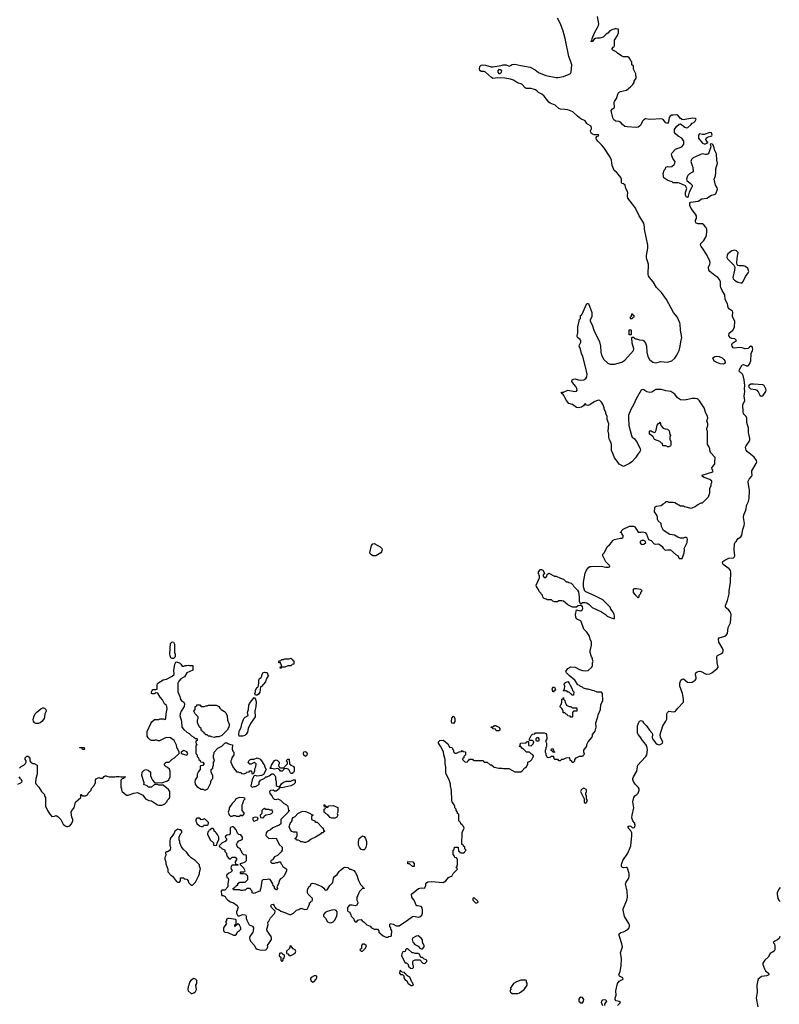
# Model space of a CAD drawing. Header units: inches. Extents: x 1861287 to 2052918, y 204622 to 437896.
# Tile 70 of 215: x 1878812 to 1889177, y 312387 to 325827. Entities that reach past the tile are written whole.
import ezdxf

# ---------------------------------------------------------------- set-up
doc = ezdxf.new("R2010")
doc.units = ezdxf.units.IN
doc.header["$MEASUREMENT"] = 0
for name, color, linetype in [('B8371', 7, 'Continuous'), ('B8381', 7, 'Continuous'), ('B8382', 7, 'Continuous')]:
    doc.layers.add(name, color=color, linetype=linetype)

msp = doc.modelspace()

# ---------------------------------------------------------------- linework, layer by layer
at = {"layer": 'B8371', "color": 5, "elevation": 160}
for points in [[(1879030, 316219), (1879015, 316230), (1879001, 316250), (1878997, 316270), (1879004, 316310), (1879022, 316350), (1879046, 316374), (1879100, 316420), (1879126, 316434), (1879135, 316435), (1879150, 316431), (1879166, 316410), (1879171, 316390), (1879154, 316350), (1879151, 316310), (1879144, 316290), (1879115, 316245), (1879090, 316229), (1879070, 316221)], [(1879670, 315866), (1879662, 315882), (1879630, 315886), (1879626, 315890), (1879630, 315894), (1879692, 315892), (1879694, 315870), (1879690, 315866)]]:
    msp.add_lwpolyline(points, close=True, dxfattribs=at)
for points in [[(1878808, 315610), (1878830, 315632), (1878868, 315652), (1878890, 315674), (1878898, 315690), (1878898, 315710), (1878886, 315730), (1878886, 315750), (1878910, 315772), (1878932, 315772), (1878938, 315758), (1878952, 315752), (1878952, 315710), (1878962, 315690), (1878990, 315672), (1879010, 315672), (1879052, 315650), (1879052, 315530), (1879031, 315470), (1879025, 315410), (1879030, 315394), (1879072, 315350), (1879110, 315292), (1879151, 315250), (1879152, 315230), (1879162, 315210), (1879162, 315090), (1879191, 315030), (1879222, 314982), (1879250, 314952), (1879287, 314953), (1879310, 314962), (1879331, 314951), (1879372, 314910), (1879405, 314845), (1879430, 314822), (1879450, 314814), (1879470, 314814), (1879496, 314824), (1879516, 314844), (1879535, 314885), (1879535, 314910), (1879523, 314943), (1879515, 315010), (1879522, 315030), (1879554, 315070), (1879575, 315145), (1879646, 315210), (1879646, 315250), (1879650, 315252), (1879658, 315238), (1879670, 315234), (1879710, 315234), (1879735, 315245), (1879748, 315270), (1879786, 315310), (1879790, 315334), (1879830, 315374), (1879847, 315413), (1879848, 315450), (1879856, 315464), (1879890, 315482), (1879910, 315472), (1879947, 315473), (1879963, 315497), (1879976, 315504), (1879990, 315505), (1880000, 315501)], [(1878787, 315393), (1878826, 315410), (1878846, 315430), (1878838, 315450), (1878823, 315463), (1878806, 315490)]]:
    msp.add_lwpolyline(points, dxfattribs=at)
at = {"layer": 'B8381', "color": 5}
for points, elevation in [([(1880000, 315501), (1880031, 315491), (1880110, 315491), (1880130, 315498), (1880170, 315498), (1880190, 315492), (1880250, 315494), (1880254, 315490), (1880238, 315482), (1880234, 315470), (1880210, 315466), (1880193, 315447), (1880192, 315350), (1880202, 315330), (1880202, 315310), (1880212, 315290), (1880270, 315242), (1880290, 315242), (1880370, 315271), (1880417, 315277), (1880490, 315242), (1880530, 315192), (1880574, 315170), (1880610, 315162), (1880690, 315111), (1880710, 315105), (1880750, 315105), (1880766, 315110), (1880790, 315122), (1880818, 315150), (1880830, 315174), (1880850, 315194), (1880858, 315210), (1880858, 315290), (1880840, 315320), (1880770, 315378), (1880710, 315378), (1880690, 315388), (1880653, 315387), (1880610, 315349), (1880569, 315349), (1880550, 315368), (1880507, 315387), (1880508, 315410), (1880478, 315510), (1880485, 315555), (1880510, 315585), (1880534, 315594), (1880563, 315583), (1880596, 315556), (1880598, 315510), (1880610, 315474), (1880624, 315444), (1880650, 315414), (1880750, 315411), (1880830, 315438), (1880848, 315450), (1880866, 315490), (1880867, 315567), (1880855, 315595), (1880830, 315618), (1880810, 315626), (1880786, 315650), (1880786, 315670), (1880810, 315694), (1880850, 315694), (1880890, 315732), (1880926, 315750), (1880986, 315810), (1880986, 315830), (1880957, 315897), (1880950, 315926), (1880918, 315990), (1880886, 316010), (1880870, 316026), (1880810, 316028), (1880717, 315983), (1880703, 315983), (1880670, 315998), (1880650, 315988), (1880630, 315986), (1880610, 315988), (1880590, 315998), (1880563, 316023), (1880550, 316046), (1880549, 316111), (1880600, 316220), (1880616, 316244), (1880653, 316273), (1880710, 316274), (1880730, 316282), (1880770, 316282), (1880790, 316274), (1880802, 316278), (1880807, 316293), (1880809, 316350), (1880822, 316418), (1880821, 316450), (1880810, 316469), (1880789, 316489), (1880762, 316542), (1880730, 316578), (1880695, 316635), (1880670, 316638), (1880650, 316624), (1880623, 316623), (1880608, 316630), (1880608, 316650), (1880618, 316670), (1880630, 316682), (1880670, 316682), (1880686, 316690), (1880688, 316750), (1880698, 316770), (1880770, 316815), (1880813, 316827), (1880890, 316865), (1880918, 316890), (1880917, 316950), (1880922, 316998), (1880929, 317031), (1880942, 317058), (1880950, 317062), (1880992, 317050), (1881012, 317030), (1881030, 317002), (1881050, 317002), (1881069, 317011), (1881090, 317011), (1881110, 317018), (1881130, 317012), (1881172, 317012), (1881172, 316950), (1881092, 316910), (1881062, 316858), (1881010, 316829), (1880983, 316797), (1880971, 316770), (1880971, 316650), (1880996, 316590), (1881007, 316547), (1881025, 316525), (1881052, 316510), (1881062, 316490), (1881056, 316450), (1881016, 316390), (1880999, 316350), (1880997, 316330), (1881019, 316250), (1881024, 316170), (1881050, 316136), (1881090, 316102), (1881124, 316084), (1881154, 316050), (1881190, 316034), (1881210, 316014), (1881230, 316014), (1881234, 316010), (1881234, 315990), (1881218, 315982), (1881214, 315970), (1881218, 315938), (1881234, 315930), (1881218, 315922), (1881214, 315910), (1881214, 315810), (1881233, 315793), (1881234, 315770), (1881253, 315753), (1881254, 315730), (1881273, 315713), (1881278, 315698), (1881310, 315694), (1881318, 315678), (1881334, 315670), (1881318, 315662), (1881310, 315646), (1881278, 315642), (1881274, 315630), (1881274, 315590), (1881250, 315566), (1881232, 315530), (1881232, 315490), (1881207, 315453), (1881203, 315430), (1881207, 315390), (1881230, 315358), (1881290, 315322), (1881310, 315322), (1881330, 315314), (1881350, 315314), (1881378, 315330), (1881418, 315410), (1881418, 315430), (1881428, 315452), (1881446, 315470), (1881446, 315510), (1881426, 315550), (1881426, 315590), (1881446, 315610), (1881446, 315630), (1881458, 315650), (1881458, 315690), (1881468, 315710), (1881467, 315727), (1881458, 315750), (1881458, 315790), (1881466, 315810), (1881466, 315830), (1881516, 315884), (1881569, 315911), (1881610, 315952), (1881630, 315962), (1881650, 315945), (1881690, 315931), (1881714, 315930), (1881711, 315870), (1881722, 315842), (1881732, 315830), (1881733, 315793), (1881705, 315750), (1881702, 315730), (1881692, 315710), (1881693, 315693), (1881722, 315630), (1881770, 315562), (1881790, 315562), (1881810, 315552), (1881832, 315552), (1881838, 315538), (1881870, 315534), (1881896, 315544), (1881910, 315554), (1881942, 315558), (1881950, 315574), (1881970, 315574), (1881974, 315570), (1881978, 315538), (1881990, 315534), (1882002, 315538), (1882018, 315570), (1882020, 315600), (1882035, 315630), (1882038, 315670), (1882010, 315686), (1881970, 315666), (1881950, 315666), (1881928, 315690), (1881938, 315710), (1881950, 315722), (1881970, 315731), (1882010, 315732), (1882050, 315751), (1882091, 315731), (1882111, 315711), (1882141, 315661), (1882152, 315650), (1882153, 315633), (1882174, 315590), (1882138, 315522), (1882111, 315509), (1882050, 315502), (1882030, 315508), (1882010, 315506), (1882002, 315498), (1882002, 315490), (1881982, 315450), (1881965, 315370), (1881970, 315362), (1881990, 315352), (1882010, 315362), (1882030, 315362), (1882070, 315382), (1882078, 315390), (1882080, 315420), (1882096, 315444), (1882146, 315470), (1882170, 315494), (1882190, 315494), (1882216, 315504), (1882250, 315532), (1882272, 315532), (1882294, 315510), (1882302, 315490), (1882300, 315460), (1882312, 315430), (1882313, 315373), (1882324, 315364), (1882350, 315354), (1882362, 315358), (1882383, 315397), (1882410, 315418), (1882450, 315431), (1882510, 315432), (1882550, 315452), (1882572, 315450), (1882571, 315409), (1882550, 315388), (1882510, 315368), (1882390, 315342), (1882370, 315346), (1882358, 315342), (1882354, 315330), (1882310, 315295), (1882290, 315298), (1882270, 315308), (1882233, 315307), (1882222, 315290), (1882224, 315264), (1882250, 315234), (1882265, 315205), (1882285, 315185), (1882310, 315182), (1882332, 315192), (1882370, 315172), (1882410, 315132), (1882454, 315110), (1882472, 315092), (1882473, 315053), (1882478, 315038), (1882494, 315030), (1882478, 315022), (1882474, 315010), (1882374, 314910), (1882374, 314850), (1882354, 314830), (1882264, 314796), (1882234, 314770), (1882192, 314748), (1882173, 314727), (1882172, 314690), (1882210, 314652), (1882310, 314654), (1882352, 314570), (1882394, 314530), (1882392, 314490), (1882378, 314470), (1882330, 314418), (1882290, 314398), (1882259, 314361), (1882242, 314350), (1882234, 314330), (1882250, 314314), (1882290, 314314), (1882310, 314322), (1882336, 314324), (1882350, 314332), (1882370, 314332), (1882374, 314310), (1882390, 314294), (1882402, 314270), (1882442, 314242), (1882451, 314230), (1882451, 314209), (1882420, 314140), (1882390, 314108), (1882370, 314098), (1882357, 314083), (1882342, 314030), (1882322, 313990), (1882331, 313969), (1882314, 313950), (1882310, 313948), (1882289, 313969), (1882288, 313988), (1882270, 314006), (1882268, 314030), (1882238, 314078), (1882230, 314088), (1882205, 314095), (1882190, 314088), (1882130, 314086), (1882114, 314070), (1882104, 313976), (1882093, 313947), (1882092, 313930), (1882070, 313928), (1882010, 313898), (1881986, 313910), (1881986, 313930), (1881966, 313950), (1881962, 313962), (1881950, 313966), (1881910, 313966), (1881890, 313946), (1881870, 313946), (1881850, 313938), (1881830, 313938), (1881810, 313948), (1881727, 313947), (1881726, 313970), (1881742, 313978), (1881746, 313990), (1881766, 313994), (1881770, 314012), (1881786, 314014), (1881790, 314034), (1881802, 314038), (1881810, 314054), (1881890, 314054), (1881926, 314090), (1881926, 314130), (1881922, 314142), (1881906, 314150), (1881902, 314162), (1881867, 314167), (1881830, 314166), (1881826, 314170), (1881826, 314190), (1881830, 314194), (1881870, 314194), (1881882, 314198), (1881886, 314210), (1881870, 314246), (1881826, 314290), (1881826, 314310), (1881870, 314322), (1881890, 314332), (1881908, 314350), (1881907, 314407), (1881902, 314422), (1881870, 314426), (1881846, 314450), (1881836, 314476), (1881826, 314490), (1881826, 314510), (1881789, 314529), (1881768, 314570), (1881783, 314597), (1881804, 314616), (1881830, 314626), (1881850, 314645), (1881853, 314670), (1881830, 314699), (1881804, 314704), (1881783, 314723), (1881764, 314770), (1881740, 314800), (1881730, 314809), (1881710, 314808), (1881690, 314798), (1881685, 314790), (1881682, 314710), (1881670, 314698), (1881644, 314696), (1881618, 314682), (1881614, 314670), (1881632, 314652), (1881634, 314630), (1881614, 314610), (1881574, 314590), (1881534, 314550), (1881538, 314538), (1881553, 314533), (1881574, 314510), (1881610, 314494), (1881613, 314473), (1881632, 314450), (1881632, 314430), (1881644, 314404), (1881670, 314374), (1881690, 314374), (1881710, 314394), (1881750, 314394), (1881774, 314370), (1881764, 314356), (1881754, 314330), (1881758, 314298), (1881790, 314294), (1881794, 314290), (1881790, 314286), (1881710, 314286), (1881704, 314276), (1881694, 314250), (1881712, 314208), (1881690, 314186), (1881664, 314176), (1881634, 314150), (1881638, 314118), (1881654, 314110), (1881662, 314090), (1881652, 314030), (1881652, 313990), (1881610, 313946), (1881570, 313946), (1881562, 313930), (1881564, 313884), (1881570, 313874), (1881590, 313874), (1881617, 313857), (1881631, 313831), (1881652, 313810), (1881690, 313785), (1881731, 313771), (1881777, 313737), (1881791, 313710), (1881772, 313650), (1881772, 313630), (1881790, 313594), (1881813, 313593), (1881850, 313611), (1881892, 313610), (1881902, 313590), (1881904, 313556), (1881910, 313534), (1881942, 313470), (1881990, 313452), (1882001, 313430), (1881999, 313390), (1881993, 313370), (1881954, 313310), (1881947, 313290), (1881951, 313270), (1881961, 313250), (1882010, 313193), (1882034, 313154), (1882050, 313140), (1882090, 313130), (1882150, 313126), (1882169, 313131), (1882188, 313150), (1882198, 313170), (1882195, 313190), (1882247, 313273), (1882249, 313290), (1882245, 313310), (1882187, 313390), (1882184, 313410), (1882201, 313470), (1882198, 313510), (1882210, 313522), (1882234, 313566), (1882295, 313630), (1882296, 313656), (1882249, 313709), (1882238, 313730), (1882249, 313751), (1882270, 313752), (1882285, 313730), (1882291, 313711), (1882311, 313691), (1882350, 313678), (1882377, 313657), (1882430, 313642), (1882493, 313613), (1882510, 313612), (1882550, 313632), (1882589, 313671), (1882620, 313680), (1882650, 313698), (1882702, 313682), (1882733, 313687), (1882758, 313730), (1882767, 313753), (1882768, 313772), (1882782, 313778), (1882790, 313794), (1882802, 313798), (1882806, 313810), (1882806, 313830), (1882748, 313890), (1882738, 313910), (1882738, 313950), (1882758, 313990), (1882778, 314010), (1882790, 314034), (1882810, 314042), (1882850, 314031), (1882933, 313993), (1882962, 313970), (1882974, 313950), (1882990, 313945), (1883006, 313950), (1883017, 313963), (1883042, 314010), (1883084, 314050), (1883093, 314110), (1883105, 314130), (1883142, 314158), (1883170, 314199), (1883190, 314219), (1883230, 314251), (1883250, 314258), (1883290, 314252), (1883313, 314233), (1883332, 314232), (1883370, 314212), (1883390, 314192), (1883411, 314150), (1883437, 314077), (1883464, 314024), (1883494, 313990), (1883498, 313978), (1883512, 313970), (1883510, 313966), (1883490, 313966), (1883450, 313928), (1883438, 313910), (1883425, 313870), (1883412, 313850), (1883412, 313810), (1883422, 313790), (1883425, 313770), (1883410, 313738), (1883390, 313729), (1883350, 313742), (1883310, 313738), (1883285, 313710), (1883284, 313664), (1883293, 313653), (1883312, 313650), (1883332, 313610), (1883334, 313590), (1883373, 313553), (1883374, 313530), (1883390, 313514), (1883410, 313514), (1883427, 313533), (1883440, 313540), (1883470, 313542), (1883485, 313525), (1883512, 313510), (1883550, 313472), (1883592, 313452), (1883614, 313430), (1883650, 313412), (1883694, 313410), (1883714, 313390), (1883714, 313370), (1883770, 313322), (1883810, 313302), (1883838, 313302), (1883850, 313314), (1883882, 313318), (1883886, 313330), (1883888, 313390), (1883878, 313410), (1883875, 313430), (1883862, 313450), (1883863, 313477), (1883869, 313491), (1883910, 313479), (1883950, 313457), (1883990, 313459), (1884104, 313536), (1884170, 313587), (1884190, 313591), (1884250, 313574), (1884270, 313579), (1884297, 313603), (1884309, 313631), (1884309, 313670), (1884303, 313703), (1884290, 313722), (1884238, 313730), (1884230, 313733), (1884216, 313750), (1884198, 313798), (1884164, 313850), (1884158, 313890), (1884254, 313966), (1884290, 313975), (1884329, 313971), (1884342, 313978), (1884353, 314007), (1884354, 314030), (1884369, 314051), (1884382, 314058), (1884430, 314063), (1884590, 314051), (1884628, 314070), (1884662, 314118), (1884688, 314132), (1884710, 314134), (1884727, 314173), (1884786, 314230), (1884782, 314242), (1884766, 314250), (1884778, 314262), (1884787, 314293), (1884786, 314370), (1884770, 314386), (1884749, 314389), (1884746, 314410), (1884726, 314430), (1884726, 314490), (1884742, 314498), (1884747, 314533), (1884793, 314533), (1884798, 314478), (1884813, 314473), (1884818, 314458), (1884830, 314454), (1884870, 314454), (1884882, 314458), (1884887, 314473), (1884906, 314490), (1884886, 314510), (1884886, 314530), (1884867, 314547), (1884862, 314562), (1884846, 314570), (1884848, 314730), (1884875, 314790), (1884863, 314823), (1884850, 314838), (1884829, 314849), (1884826, 314870), (1884806, 314890), (1884806, 314970), (1884802, 314982), (1884786, 314990), (1884786, 315010), (1884766, 315030), (1884766, 315050), (1884749, 315069), (1884749, 315090), (1884742, 315110), (1884715, 315150), (1884709, 315169), (1884703, 315303), (1884689, 315369), (1884689, 315390), (1884674, 315450), (1884629, 315530), (1884625, 315550), (1884625, 315625), (1884617, 315670), (1884617, 315730), (1884599, 315790), (1884594, 315834), (1884555, 315910), (1884527, 315953), (1884526, 315970), (1884546, 315990), (1884590, 315991), (1884622, 315970), (1884657, 315937), (1884678, 315898), (1884710, 315894), (1884732, 315850), (1884733, 315833), (1884750, 315814), (1884770, 315814), (1884808, 315832), (1884842, 315838), (1884850, 315852), (1884858, 315838), (1884890, 315834), (1884894, 315830), (1884894, 315790), (1884874, 315770), (1884874, 315750), (1884858, 315742), (1884854, 315730), (1884890, 315694), (1884922, 315698), (1884926, 315710), (1884942, 315718), (1884950, 315734), (1884990, 315734), (1884998, 315718), (1885010, 315714), (1885130, 315714), (1885150, 315694), (1885192, 315692), (1885230, 315654), (1885250, 315654), (1885284, 315624), (1885350, 315612), (1885390, 315612), (1885415, 315605), (1885484, 315604), (1885570, 315562), (1885650, 315562), (1885670, 315572), (1885706, 315614), (1885728, 315630), (1885746, 315670), (1885746, 315690), (1885775, 315705), (1885798, 315730), (1885816, 315764), (1885826, 315770), (1885810, 315798), (1885790, 315806), (1885767, 315827), (1885726, 315830), (1885688, 315868), (1885663, 315883), (1885650, 315906), (1885630, 315906), (1885626, 315910), (1885642, 315918), (1885647, 315953), (1885710, 315954), (1885722, 315958), (1885730, 315974), (1885754, 315974), (1885754, 315930), (1885758, 315918), (1885790, 315914), (1885816, 315944), (1885826, 315970), (1885810, 315986), (1885766, 315986), (1885766, 316010), (1885790, 316054), (1885808, 316072), (1885842, 316078), (1885850, 316094), (1885970, 316092), (1885990, 316082), (1886002, 316070), (1886005, 316010), (1885992, 315990), (1885992, 315970), (1886002, 315950), (1886002, 315910), (1885993, 315887), (1885992, 315868), (1885982, 315850), (1885982, 315830), (1885992, 315812), (1885992, 315790), (1886010, 315762), (1886030, 315754), (1886056, 315764), (1886070, 315774), (1886090, 315774), (1886094, 315770), (1886094, 315750), (1886110, 315734), (1886150, 315734), (1886158, 315718), (1886170, 315714), (1886190, 315714), (1886208, 315732), (1886230, 315732), (1886270, 315752), (1886310, 315754), (1886314, 315750), (1886318, 315718), (1886333, 315713), (1886350, 315694), (1886370, 315694), (1886386, 315710), (1886386, 315730), (1886406, 315750), (1886450, 315772), (1886487, 315773), (1886502, 315778), (1886506, 315790), (1886518, 315802), (1886508, 315830), (1886510, 315854), (1886518, 315870), (1886543, 315897), (1886549, 315910), (1886550, 315934), (1886568, 315970), (1886618, 316030), (1886628, 316050), (1886628, 316070), (1886663, 316117), (1886675, 316150), (1886679, 316170), (1886674, 316230), (1886702, 316310), (1886703, 316337), (1886738, 316410), (1886743, 316477), (1886768, 316530), (1886766, 316630), (1886750, 316646), (1886690, 316648), (1886650, 316668), (1886630, 316669), (1886568, 316688), (1886549, 316689), (1886504, 316704), (1886490, 316715), (1886464, 316724), (1886450, 316738), (1886429, 316749), (1886388, 316810), (1886310, 316875), (1886275, 316910), (1886265, 316930), (1886289, 316971), (1886330, 316992), (1886391, 316991), (1886450, 316958), (1886490, 316945), (1886530, 316938), (1886570, 316942), (1886618, 316990), (1886628, 317010), (1886628, 317050), (1886635, 317070), (1886628, 317090), (1886628, 317110), (1886615, 317130), (1886598, 317190), (1886598, 317210), (1886615, 317290), (1886615, 317330), (1886598, 317370), (1886588, 317410), (1886550, 317468), (1886509, 317509), (1886475, 317610), (1886462, 317622), (1886410, 317649), (1886399, 317670), (1886394, 317710), (1886408, 317772), (1886441, 317761), (1886470, 317758), (1886489, 317770), (1886496, 317790), (1886490, 317818), (1886470, 317829), (1886432, 317828), (1886410, 317806), (1886353, 317807), (1886290, 317839), (1886230, 317888), (1886210, 317895), (1886170, 317894), (1886150, 317882), (1886110, 317882), (1886088, 317888), (1886070, 317906), (1886010, 317906), (1885996, 317916), (1885970, 317926), (1885950, 317946), (1885946, 317970), (1885900, 318020), (1885889, 318050), (1885862, 318090), (1885858, 318110), (1885906, 318210), (1885906, 318230), (1885889, 318269), (1885889, 318291), (1885920, 318320), (1885930, 318322), (1885950, 318314), (1885974, 318270), (1885954, 318250), (1885954, 318230), (1885970, 318214), (1885990, 318214), (1886006, 318230), (1886007, 318253), (1886030, 318274), (1886110, 318232), (1886132, 318232), (1886190, 318202), (1886230, 318192), (1886270, 318152), (1886290, 318152), (1886304, 318144), (1886335, 318135), (1886362, 318110), (1886372, 318090), (1886422, 318042), (1886438, 318018), (1886447, 317947), (1886445, 317890), (1886458, 317858), (1886470, 317854), (1886490, 317872), (1886530, 317872), (1886550, 317865), (1886583, 317843), (1886624, 317804), (1886750, 317746), (1886807, 317707), (1886830, 317686), (1886881, 317661), (1886910, 317652), (1886926, 317654), (1886928, 317690), (1886922, 317710), (1886910, 317738), (1886880, 317780), (1886868, 317810), (1886770, 317909), (1886650, 317969), (1886535, 318015), (1886525, 318025), (1886505, 318085), (1886504, 318150), (1886527, 318270), (1886546, 318314), (1886573, 318350), (1886590, 318362), (1886610, 318365), (1886747, 318367), (1886810, 318352), (1886847, 318353), (1886862, 318358), (1886866, 318370), (1886810, 318426), (1886768, 318510), (1886768, 318532), (1886790, 318554), (1886828, 318630), (1886860, 318660), (1886890, 318694), (1886903, 318717), (1886926, 318730), (1887010, 318751), (1887030, 318752), (1887040, 318760), (1887048, 318770), (1887047, 318787), (1887026, 318810), (1887022, 318822), (1887010, 318826), (1887008, 318832), (1887022, 318838), (1887027, 318853), (1887048, 318872), (1887133, 318913), (1887187, 318913), (1887204, 318904), (1887250, 318832), (1887290, 318831), (1887310, 318836), (1887345, 318825), (1887365, 318805), (1887392, 318732), (1887430, 318718), (1887470, 318671), (1887487, 318667), (1887530, 318671), (1887550, 318661), (1887578, 318638), (1887592, 318612), (1887614, 318590), (1887625, 318585), (1887650, 318592), (1887690, 318592), (1887770, 318522), (1887791, 318511), (1887810, 318474), (1887850, 318474), (1887878, 318550), (1887882, 318590), (1887878, 318610), (1887918, 318690), (1887918, 318710), (1887926, 318730), (1887918, 318750), (1887910, 318758), (1887890, 318758), (1887870, 318748), (1887830, 318749), (1887790, 318762), (1887746, 318790), (1887682, 318802), (1887596, 318856), (1887568, 318910), (1887566, 318950), (1887526, 318986), (1887515, 319010), (1887515, 319035), (1887505, 319065), (1887473, 319110), (1887478, 319162), (1887484, 319176), (1887495, 319185), (1887565, 319195), (1887590, 319218), (1887622, 319238), (1887630, 319251), (1887650, 319251), (1887670, 319242), (1887730, 319241), (1887750, 319236), (1887830, 319192), (1887870, 319192), (1887884, 319184), (1887970, 319158), (1887990, 319162), (1888030, 319182), (1888050, 319202), (1888110, 319232), (1888130, 319232), (1888210, 319314), (1888228, 319370), (1888228, 319430), (1888248, 319470), (1888248, 319490), (1888258, 319510), (1888258, 319530), (1888229, 319550), (1888150, 319576), (1888129, 319590), (1888126, 319610), (1888210, 319639), (1888258, 319650), (1888270, 319662), (1888275, 319670), (1888262, 319690), (1888258, 319710), (1888268, 319730), (1888288, 319750), (1888295, 319765), (1888295, 319810), (1888302, 319830), (1888302, 319850), (1888240, 319920), (1888229, 319949), (1888229, 319970), (1888222, 319990), (1888216, 320000)], 160), ([(1887264, 320000), (1887279, 319970), (1887281, 319950), (1887270, 319924), (1887245, 319895), (1887214, 319846), (1887166, 319794), (1887132, 319770), (1887050, 319729), (1886990, 319758), (1886963, 319803), (1886926, 319846), (1886910, 319898), (1886885, 319945), (1886887, 320000)], 160), ([(1886968, 312372), (1887009, 312410), (1886990, 312423), (1886950, 312435), (1886939, 312450), (1886937, 312470), (1886953, 312510), (1886945, 312570), (1886970, 312672), (1886990, 312702), (1887046, 312730), (1887041, 312750), (1886995, 312770), (1886985, 312790), (1887005, 312835), (1887018, 312910), (1887024, 313010), (1887012, 313090), (1887035, 313170), (1887030, 313210), (1886993, 313327), (1886993, 313347), (1887014, 313365), (1887050, 313378), (1887110, 313408), (1887128, 313430), (1887133, 313450), (1887131, 313470), (1887122, 313490), (1887064, 313584), (1887045, 313670), (1887048, 313690), (1887095, 313810), (1887104, 313850), (1887101, 313930), (1887078, 314030), (1887085, 314055), (1887122, 314110), (1887130, 314130), (1887130, 314170), (1887105, 314245), (1887090, 314255), (1887050, 314249), (1887036, 314256), (1887024, 314270), (1887024, 314290), (1887027, 314310), (1887044, 314350), (1887111, 314450), (1887151, 314550), (1887166, 314690), (1887166, 314726), (1887153, 314753), (1887130, 314776), (1887110, 314810), (1887130, 314825), (1887150, 314819), (1887170, 314800), (1887190, 314796), (1887204, 314810), (1887212, 314830), (1887202, 314862), (1887177, 314890), (1887165, 314930), (1887168, 314970), (1887192, 315070), (1887178, 315150), (1887192, 315210), (1887207, 315233), (1887231, 315250), (1887250, 315270), (1887265, 315310), (1887263, 315330), (1887251, 315350), (1887210, 315390), (1887187, 315430), (1887178, 315450), (1887176, 315470), (1887186, 315494), (1887232, 315568), (1887240, 315630), (1887248, 315652), (1887290, 315703), (1887356, 315770), (1887367, 315793), (1887378, 315862), (1887370, 315910), (1887354, 315934), (1887310, 315986), (1887278, 316038), (1887252, 316070), (1887243, 316090), (1887241, 316150), (1887244, 316190), (1887254, 316226), (1887270, 316251), (1887290, 316261), (1887310, 316251), (1887322, 316230), (1887364, 316190), (1887406, 316130), (1887443, 316090), (1887448, 316070), (1887443, 316030), (1887446, 316010), (1887476, 315976), (1887492, 315950), (1887510, 315936), (1887530, 315929), (1887550, 315933), (1887582, 315950), (1887588, 315970), (1887556, 316030), (1887552, 316070), (1887589, 316190), (1887630, 316252), (1887642, 316278), (1887644, 316350), (1887650, 316370), (1887670, 316388), (1887730, 316378), (1887756, 316384), (1887779, 316410), (1887790, 316431), (1887868, 316512), (1887869, 316550), (1887856, 316630), (1887820, 316730), (1887820, 316770), (1887835, 316810), (1887850, 316827), (1887870, 316831), (1887925, 316785), (1887950, 316779), (1887990, 316784), (1888027, 316810), (1888042, 316830), (1888043, 316850), (1888034, 316890), (1888039, 316910), (1888056, 316924), (1888090, 316933), (1888110, 316929), (1888170, 316900), (1888190, 316895), (1888230, 316899), (1888258, 316910), (1888329, 316970), (1888343, 316990), (1888330, 317050), (1888326, 317130), (1888334, 317150), (1888390, 317177), (1888405, 317190), (1888413, 317210), (1888409, 317230), (1888354, 317330), (1888345, 317375), (1888358, 317390), (1888435, 317410), (1888454, 317426), (1888469, 317450), (1888478, 317530), (1888510, 317592), (1888518, 317710), (1888505, 317745), (1888487, 317767), (1888450, 317797), (1888441, 317810), (1888441, 317821), (1888441, 317830), (1888470, 317901), (1888494, 317990), (1888494, 318030), (1888511, 318150), (1888516, 318290), (1888510, 318310), (1888492, 318332), (1888410, 318390), (1888404, 318410), (1888408, 318430), (1888433, 318450), (1888490, 318475), (1888550, 318480), (1888561, 318490), (1888570, 318510), (1888560, 318590), (1888567, 318673), (1888581, 318699), (1888592, 318710), (1888596, 318724), (1888616, 318744), (1888650, 318766), (1888667, 318790), (1888678, 318870), (1888696, 318924), (1888700, 318950), (1888690, 319030), (1888694, 319070), (1888718, 319130), (1888734, 319206), (1888756, 319250), (1888767, 319290), (1888770, 319406), (1888752, 319510), (1888754, 319530), (1888767, 319553), (1888798, 319590), (1888807, 319610), (1888802, 319650), (1888804, 319670), (1888863, 319770), (1888871, 319790), (1888867, 319810), (1888836, 319856), (1888741, 319930), (1888725, 319950), (1888718, 319970), (1888717, 319990), (1888720, 320000)], 140), ([(1887675, 320000), (1887670, 319998), (1887650, 319998), (1887646, 320000)], 160), ([(1889190, 313982), (1889170, 313957), (1889149, 313910), (1889147, 313890), (1889159, 313830), (1889171, 313810), (1889190, 313791)], 140), ([(1889184, 313310), (1889173, 313287), (1889150, 313266), (1889114, 313250), (1889095, 313230), (1889110, 313211), (1889117, 313177), (1889114, 313130), (1889108, 313112), (1889050, 313078), (1889023, 313030), (1888980, 312990), (1888954, 312950), (1888952, 312930), (1888976, 312870), (1888990, 312845), (1889030, 312810), (1889033, 312790), (1889005, 312775), (1888934, 312766), (1888909, 312750), (1888889, 312731), (1888884, 312716), (1888871, 312650), (1888876, 312550), (1888861, 312470), (1888883, 312350)], 140), ([(1886770, 312364), (1886750, 312410), (1886754, 312430), (1886770, 312446), (1886790, 312453), (1886808, 312448), (1886817, 312430), (1886793, 312390), (1886791, 312370)], 140)]:
    msp.add_lwpolyline(points, dxfattribs=dict(at, elevation=elevation))
at = {"layer": 'B8381', "color": 5, "elevation": 160}
for points in [[(1887330, 318717), (1887303, 318717), (1887282, 318710), (1887272, 318690), (1887292, 318670), (1887310, 318663), (1887330, 318667), (1887354, 318690), (1887348, 318710)], [(1883670, 318509), (1883629, 318510), (1883598, 318530), (1883588, 318550), (1883610, 318651), (1883630, 318674), (1883650, 318676), (1883730, 318630), (1883751, 318610), (1883758, 318590), (1883750, 318562), (1883741, 318550)], [(1887230, 318058), (1887190, 318058), (1887182, 318050), (1887185, 318010), (1887210, 317974), (1887250, 317934), (1887266, 317950), (1887266, 317970), (1887287, 317993), (1887288, 318012), (1887306, 318030), (1887287, 318047)], [(1880890, 317106), (1880876, 317116), (1880863, 317143), (1880859, 317170), (1880869, 317310), (1880890, 317334), (1880910, 317332), (1880924, 317304), (1880926, 317190), (1880932, 317168), (1880932, 317130), (1880910, 317106)], [(1882370, 316969), (1882366, 316990), (1882382, 316998), (1882386, 317010), (1882370, 317046), (1882346, 317050), (1882346, 317070), (1882350, 317074), (1882370, 317074), (1882388, 317092), (1882410, 317092), (1882430, 317102), (1882490, 317102), (1882512, 317112), (1882533, 317093), (1882538, 317078), (1882553, 317073), (1882552, 317028), (1882530, 317026), (1882510, 317006), (1882470, 317006), (1882431, 316989), (1882393, 316987), (1882378, 316982)], [(1882170, 316914), (1882190, 316914), (1882202, 316870), (1882177, 316823), (1882166, 316790), (1882110, 316726), (1882098, 316722), (1882090, 316646), (1882070, 316618), (1882050, 316608), (1882027, 316607), (1882018, 316630), (1882028, 316650), (1882030, 316674), (1882050, 316714), (1882062, 316718), (1882068, 316732), (1882068, 316748), (1882075, 316765), (1882074, 316810), (1882078, 316822), (1882086, 316834), (1882108, 316850), (1882116, 316864), (1882118, 316890), (1882130, 316912), (1882150, 316922)], [(1886090, 316646), (1886078, 316690), (1886080, 316700), (1886090, 316714), (1886110, 316714), (1886122, 316690), (1886110, 316666), (1886098, 316662)], [(1886370, 316608), (1886348, 316608), (1886342, 316622), (1886330, 316626), (1886310, 316646), (1886290, 316646), (1886282, 316662), (1886270, 316666), (1886230, 316666), (1886226, 316670), (1886242, 316678), (1886247, 316693), (1886249, 316730), (1886242, 316750), (1886248, 316770), (1886260, 316780), (1886290, 316791), (1886311, 316771), (1886322, 316742), (1886352, 316692), (1886354, 316670), (1886374, 316650)], [(1881808, 316048), (1881802, 316070), (1881806, 316114), (1881834, 316166), (1881844, 316216), (1881872, 316288), (1881890, 316307), (1881928, 316330), (1881921, 316370), (1881934, 316410), (1881939, 316470), (1881947, 316493), (1882010, 316574), (1882030, 316554), (1882038, 316510), (1882035, 316450), (1882019, 316390), (1882025, 316310), (1881962, 316218), (1881931, 316150), (1881918, 316102), (1881904, 316076), (1881883, 316057), (1881850, 316049)], [(1886310, 316454), (1886330, 316454), (1886350, 316434), (1886410, 316434), (1886414, 316430), (1886413, 316387), (1886370, 316386), (1886354, 316370), (1886354, 316310), (1886350, 316306), (1886330, 316306), (1886322, 316322), (1886290, 316326), (1886282, 316342), (1886270, 316346), (1886250, 316366), (1886227, 316367), (1886226, 316390), (1886218, 316410), (1886210, 316426), (1886188, 316448), (1886189, 316470), (1886199, 316481), (1886208, 316510), (1886208, 316552), (1886222, 316558), (1886230, 316574), (1886234, 316570), (1886234, 316550), (1886252, 316532), (1886253, 316513), (1886274, 316470)], [(1881310, 316452), (1881330, 316452), (1881350, 316462), (1881370, 316462), (1881390, 316472), (1881492, 316472), (1881530, 316452), (1881542, 316430), (1881562, 316410), (1881605, 316385), (1881625, 316365), (1881644, 316324), (1881645, 316265), (1881671, 316211), (1881671, 316189), (1881660, 316160), (1881642, 316130), (1881570, 316058), (1881530, 316038), (1881490, 316038), (1881470, 316029), (1881430, 316038), (1881410, 316048), (1881388, 316048), (1881370, 316066), (1881347, 316067), (1881342, 316082), (1881327, 316087), (1881322, 316102), (1881307, 316107), (1881302, 316122), (1881287, 316127), (1881286, 316150), (1881266, 316170), (1881238, 316230), (1881238, 316270), (1881246, 316290), (1881246, 316310), (1881206, 316350), (1881188, 316390), (1881207, 316413), (1881208, 316452), (1881222, 316458), (1881227, 316473), (1881270, 316474), (1881290, 316454)], [(1884730, 316218), (1884710, 316226), (1884705, 316245), (1884710, 316294), (1884730, 316322), (1884742, 316310), (1884751, 316290), (1884750, 316246)], [(1885350, 316118), (1885320, 316120), (1885307, 316127), (1885302, 316142), (1885267, 316147), (1885262, 316162), (1885247, 316167), (1885247, 316173), (1885282, 316178), (1885290, 316194), (1885310, 316192), (1885322, 316182), (1885350, 316172), (1885362, 316150), (1885362, 316130)], [(1885890, 316026), (1885870, 316026), (1885854, 316010), (1885854, 315990), (1885870, 315982), (1885890, 315982), (1885898, 315990), (1885898, 316010)], [(1886110, 315826), (1886087, 315827), (1886082, 315842), (1886066, 315850), (1886067, 315873), (1886090, 315874), (1886098, 315838), (1886110, 315834)], [(1881050, 315849), (1881014, 315830), (1881014, 315810), (1881090, 315787), (1881098, 315790), (1881104, 315810), (1881090, 315834)], [(1882530, 315535), (1882518, 315538), (1882508, 315548), (1882486, 315590), (1882450, 315606), (1882418, 315602), (1882414, 315590), (1882394, 315570), (1882370, 315568), (1882362, 315582), (1882346, 315590), (1882342, 315602), (1882330, 315606), (1882290, 315595), (1882250, 315606), (1882230, 315606), (1882226, 315610), (1882238, 315622), (1882248, 315650), (1882290, 315714), (1882310, 315722), (1882330, 315714), (1882354, 315690), (1882354, 315670), (1882342, 315650), (1882342, 315642), (1882353, 315633), (1882358, 315618), (1882370, 315614), (1882410, 315614), (1882422, 315618), (1882426, 315630), (1882466, 315670), (1882466, 315690), (1882448, 315708), (1882448, 315712), (1882470, 315734), (1882490, 315734), (1882494, 315670), (1882514, 315650), (1882550, 315634), (1882557, 315617), (1882558, 315570), (1882550, 315549)], [(1882710, 315768), (1882690, 315786), (1882682, 315810), (1882690, 315832), (1882710, 315838), (1882722, 315830), (1882732, 315810), (1882730, 315786)], [(1886510, 315338), (1886480, 315320), (1886465, 315290), (1886514, 315190), (1886514, 315150), (1886518, 315138), (1886530, 315134), (1886542, 315138), (1886558, 315170), (1886546, 315190), (1886546, 315230), (1886538, 315250), (1886538, 315270), (1886547, 315293), (1886548, 315310), (1886540, 315320)], [(1881810, 315209), (1881762, 315190), (1881751, 315169), (1881710, 315128), (1881672, 315070), (1881672, 315048), (1881654, 315010), (1881670, 314974), (1881690, 314954), (1881710, 314954), (1881730, 314962), (1881750, 314962), (1881770, 314954), (1881810, 314954), (1881822, 314958), (1881830, 314974), (1881842, 314962), (1881850, 314962), (1881858, 314962), (1881878, 314990), (1881870, 315006), (1881846, 315030), (1881848, 315110), (1881858, 315130), (1881868, 315172), (1881886, 315190), (1881882, 315202), (1881867, 315207)], [(1882150, 315058), (1882134, 315050), (1882114, 315030), (1882114, 314990), (1882094, 314970), (1882098, 314938), (1882130, 314934), (1882142, 314938), (1882147, 314953), (1882170, 314974), (1882230, 314982), (1882246, 314990), (1882266, 315010), (1882255, 315035), (1882230, 315038), (1882210, 315048), (1882170, 315046)], [(1883010, 315074), (1883030, 315094), (1883090, 315102), (1883151, 315071), (1883152, 315010), (1883145, 314990), (1883151, 314969), (1883137, 314943), (1883110, 314928), (1883070, 314928), (1883050, 314938), (1883015, 314975), (1882986, 314990), (1882982, 315002), (1882966, 315010), (1882966, 315050), (1882982, 315058), (1882986, 315070), (1882982, 315082), (1882966, 315090), (1882966, 315110), (1882970, 315114), (1882978, 315098), (1882993, 315093), (1882998, 315078)], [(1881270, 314926), (1881230, 314926), (1881214, 314910), (1881214, 314890), (1881230, 314854), (1881264, 314824), (1881290, 314814), (1881310, 314814), (1881330, 314834), (1881370, 314834), (1881382, 314838), (1881386, 314870), (1881346, 314910), (1881330, 314918), (1881312, 314908), (1881290, 314906)], [(1882030, 314942), (1881994, 314930), (1881992, 314910), (1882002, 314890), (1882010, 314885), (1882055, 314905), (1882066, 314930), (1882058, 314938)], [(1882850, 314874), (1882870, 314874), (1882940, 314800), (1882954, 314790), (1882958, 314758), (1882974, 314750), (1882958, 314742), (1882952, 314728), (1882930, 314726), (1882914, 314710), (1882850, 314669), (1882790, 314639), (1882750, 314609), (1882710, 314595), (1882696, 314596), (1882670, 314606), (1882650, 314606), (1882636, 314616), (1882610, 314626), (1882587, 314627), (1882582, 314642), (1882566, 314650), (1882582, 314658), (1882598, 314690), (1882598, 314730), (1882590, 314738), (1882550, 314738), (1882527, 314747), (1882506, 314770), (1882488, 314810), (1882504, 314856), (1882528, 314890), (1882528, 314912), (1882543, 314937), (1882570, 314952), (1882609, 314991), (1882670, 315022), (1882710, 315018), (1882750, 315005), (1882814, 314970), (1882794, 314950), (1882794, 314910), (1882833, 314893)], [(1881450, 314786), (1881430, 314786), (1881418, 314782), (1881410, 314766), (1881398, 314762), (1881390, 314746), (1881378, 314742), (1881374, 314710), (1881410, 314634), (1881454, 314590), (1881458, 314558), (1881490, 314554), (1881502, 314558), (1881506, 314590), (1881528, 314630), (1881528, 314670), (1881510, 314706), (1881486, 314730), (1881482, 314742), (1881466, 314750), (1881466, 314770)], [(1880970, 314778), (1880928, 314752), (1880918, 314722), (1880903, 314697), (1880865, 314650), (1880858, 314610), (1880862, 314550), (1880871, 314530), (1880865, 314490), (1880830, 314469), (1880812, 314468), (1880802, 314458), (1880804, 314416), (1880791, 314390), (1880791, 314370), (1880805, 314330), (1880805, 314305), (1880832, 314230), (1880833, 314193), (1880874, 314150), (1880897, 314137), (1880950, 314062), (1880970, 314054), (1880990, 314054), (1881006, 314070), (1881007, 314113), (1881050, 314114), (1881058, 314098), (1881090, 314094), (1881110, 314074), (1881114, 314050), (1881150, 314014), (1881170, 314014), (1881210, 314054), (1881256, 314144), (1881267, 314173), (1881268, 314212), (1881278, 314230), (1881276, 314256), (1881266, 314270), (1881266, 314290), (1881208, 314348), (1881150, 314388), (1881118, 314418), (1881090, 314458), (1881043, 314503), (1881018, 314538), (1880998, 314590), (1880998, 314610), (1880988, 314630), (1880988, 314670), (1881008, 314712), (1881026, 314730), (1881026, 314750), (1881010, 314766), (1880990, 314766)], [(1883490, 314494), (1883470, 314502), (1883449, 314530), (1883437, 314557), (1883437, 314603), (1883444, 314650), (1883490, 314685), (1883510, 314678), (1883531, 314650), (1883544, 314610), (1883545, 314570), (1883537, 314530), (1883526, 314510), (1883510, 314497)], [(1884170, 314266), (1884130, 314306), (1884110, 314306), (1884106, 314310), (1884106, 314330), (1884110, 314334), (1884174, 314330), (1884193, 314307), (1884194, 314270), (1884190, 314266)], [(1885010, 313846), (1884994, 313830), (1884994, 313810), (1885030, 313774), (1885050, 313774), (1885062, 313778), (1885066, 313790)], [(1883110, 313677), (1883070, 313673), (1883007, 313653), (1882981, 313639), (1882961, 313619), (1882958, 313610), (1882958, 313590), (1882983, 313563), (1883013, 313513), (1883050, 313500), (1883070, 313505), (1883090, 313511), (1883109, 313530), (1883137, 313590), (1883145, 313630), (1883144, 313650), (1883129, 313669)], [(1881670, 313558), (1881650, 313558), (1881634, 313550), (1881632, 313530), (1881622, 313510), (1881632, 313488), (1881591, 313430), (1881592, 313390), (1881611, 313371), (1881650, 313366), (1881730, 313331), (1881750, 313331), (1881770, 313346), (1881783, 313377), (1881810, 313392), (1881828, 313410), (1881828, 313430), (1881810, 313466), (1881790, 313486), (1881778, 313482), (1881773, 313467), (1881758, 313462), (1881753, 313447), (1881747, 313447), (1881746, 313470), (1881762, 313478), (1881766, 313490), (1881766, 313530), (1881762, 313542)], [(1884250, 313322), (1884223, 313317), (1884171, 313289), (1884166, 313270), (1884176, 313236), (1884185, 313225), (1884205, 313205), (1884250, 313178), (1884271, 313151), (1884290, 313145), (1884310, 313146), (1884329, 313170), (1884329, 313190), (1884309, 313230), (1884307, 313267), (1884288, 313290)], [(1882510, 313186), (1882498, 313182), (1882494, 313150), (1882454, 313110), (1882454, 313090), (1882458, 313078), (1882470, 313074), (1882490, 313054), (1882510, 313054), (1882530, 313062), (1882570, 313086), (1882579, 313110), (1882570, 313128), (1882544, 313144)], [(1883510, 313206), (1883490, 313206), (1883474, 313190), (1883474, 313150), (1883454, 313130), (1883470, 313114), (1883490, 313114), (1883530, 313154), (1883546, 313190), (1883536, 313196)], [(1882390, 313086), (1882370, 313086), (1882358, 313082), (1882354, 313050), (1882374, 313030), (1882374, 312990), (1882378, 312978), (1882390, 312974), (1882406, 312990), (1882407, 313013), (1882422, 313018), (1882426, 313050), (1882422, 313062), (1882407, 313067)], [(1884110, 313146), (1884090, 313146), (1884074, 313130), (1884073, 313107), (1884038, 313102), (1884024, 313076), (1884022, 313050), (1884070, 312954), (1884090, 312954), (1884114, 312930), (1884118, 312898), (1884133, 312893), (1884138, 312878), (1884170, 312874), (1884186, 312890), (1884186, 312910), (1884178, 312930), (1884178, 312970), (1884182, 312978), (1884210, 312992), (1884270, 312994), (1884314, 312950), (1884330, 312942), (1884346, 312950), (1884366, 312970), (1884366, 312990), (1884328, 313008), (1884310, 313026), (1884287, 313027), (1884266, 313070), (1884250, 313078), (1884210, 313078), (1884187, 313087), (1884168, 313088)], [(1882856, 312776), (1882830, 312774), (1882790, 312754), (1882781, 312739), (1882779, 312730), (1882790, 312705), (1882810, 312691), (1882830, 312698), (1882858, 312730), (1882868, 312750), (1882867, 312767)], [(1884010, 312846), (1883998, 312842), (1883994, 312810), (1884010, 312794), (1884033, 312793), (1884053, 312773), (1884054, 312750), (1884065, 312725), (1884091, 312711), (1884114, 312670), (1884137, 312657), (1884150, 312642), (1884170, 312642), (1884186, 312650), (1884170, 312686), (1884158, 312698), (1884150, 312726), (1884135, 312755), (1884106, 312770), (1884087, 312787), (1884082, 312802), (1884067, 312807), (1884062, 312822), (1884030, 312826)], [(1881190, 312738), (1881150, 312715), (1881130, 312688), (1881121, 312650), (1881111, 312630), (1881106, 312590), (1881112, 312570), (1881150, 312532), (1881167, 312533), (1881190, 312542), (1881210, 312562), (1881222, 312590), (1881215, 312650), (1881228, 312670), (1881229, 312690), (1881228, 312710), (1881210, 312728)], [(1885715, 312715), (1885650, 312715), (1885590, 312695), (1885550, 312669), (1885521, 312630), (1885511, 312610), (1885512, 312588), (1885502, 312570), (1885510, 312554), (1885530, 312534), (1885610, 312532), (1885630, 312545), (1885695, 312590), (1885735, 312650), (1885735, 312675), (1885728, 312690), (1885726, 312710)], [(1886470, 312482), (1886451, 312470), (1886443, 312457), (1886443, 312430), (1886468, 312408), (1886490, 312408), (1886506, 312430), (1886509, 312450), (1886490, 312481)]]:
    msp.add_lwpolyline(points, close=True, dxfattribs=at)
at = {"layer": 'B8382', "color": 5}
for points, elevation in [([(1886887, 320000), (1886888, 320028), (1886882, 320050), (1886858, 320090), (1886849, 320130), (1886849, 320169), (1886842, 320210), (1886849, 320310), (1886829, 320369), (1886828, 320410), (1886809, 320450), (1886809, 320470), (1886789, 320510), (1886788, 320528), (1886775, 320570), (1886750, 320608), (1886730, 320628), (1886705, 320635), (1886651, 320609), (1886590, 320569), (1886562, 320562), (1886547, 320567), (1886530, 320586), (1886504, 320556), (1886480, 320540), (1886430, 320529), (1886410, 320534), (1886354, 320574), (1886307, 320587), (1886273, 320630), (1886249, 320670), (1886238, 320698), (1886229, 320709), (1886198, 320730), (1886210, 320742), (1886230, 320745), (1886290, 320769), (1886387, 320753), (1886410, 320756), (1886417, 320770), (1886415, 320795), (1886401, 320821), (1886372, 320850), (1886345, 320890), (1886349, 320911), (1886370, 320922), (1886390, 320925), (1886430, 320911), (1886470, 320906), (1886510, 320911), (1886535, 320930), (1886549, 320951), (1886554, 320990), (1886532, 321090), (1886496, 321230), (1886477, 321270), (1886463, 321330), (1886446, 321370), (1886449, 321390), (1886470, 321425), (1886470, 321438), (1886460, 321460), (1886421, 321490), (1886417, 321510), (1886426, 321554), (1886426, 321634), (1886448, 321710), (1886448, 321732), (1886466, 321750), (1886466, 321790), (1886482, 321798), (1886550, 321952), (1886572, 321952), (1886621, 321830), (1886619, 321770), (1886597, 321730), (1886595, 321710), (1886624, 321664), (1886648, 321588), (1886723, 321430), (1886739, 321370), (1886743, 321290), (1886752, 321248), (1886781, 321190), (1886838, 321138), (1886870, 321123), (1886930, 321123), (1887030, 321151), (1887070, 321181), (1887189, 321310), (1887193, 321333), (1887168, 321410), (1887166, 321490), (1887170, 321494), (1887190, 321494), (1887198, 321478), (1887213, 321473), (1887227, 321473), (1887270, 321459), (1887314, 321454), (1887326, 321446), (1887351, 321410), (1887363, 321370), (1887371, 321290), (1887385, 321230), (1887407, 321187), (1887450, 321154), (1887490, 321145), (1887559, 321161), (1887650, 321153), (1887710, 321171), (1887750, 321205), (1887779, 321250), (1887810, 321312), (1887826, 321370), (1887833, 321430), (1887849, 321490), (1887829, 321590), (1887824, 321670), (1887819, 321690), (1887782, 321770), (1887734, 321830), (1887639, 322010), (1887570, 322102), (1887502, 322170), (1887454, 322250), (1887406, 322306), (1887394, 322330), (1887389, 322350), (1887393, 322490), (1887366, 322570), (1887363, 322610), (1887383, 322710), (1887385, 322750), (1887337, 322970), (1887339, 322999), (1887329, 323049), (1887264, 323150), (1887239, 323210), (1887205, 323270), (1887110, 323389), (1887105, 323425), (1887110, 323470), (1887103, 323490), (1887081, 323521), (1887072, 323570), (1887050, 323585), (1887030, 323590), (1887025, 323605), (1887025, 323650), (1887015, 323675), (1886962, 323742), (1886925, 323770), (1886913, 323790), (1886897, 323837), (1886887, 323910), (1886870, 323949), (1886782, 324082), (1886750, 324119), (1886703, 324163), (1886682, 324190), (1886676, 324210), (1886680, 324220), (1886689, 324231), (1886710, 324243), (1886714, 324250), (1886710, 324256), (1886650, 324257), (1886630, 324264), (1886616, 324276), (1886605, 324290), (1886601, 324310), (1886616, 324344), (1886610, 324372), (1886559, 324399), (1886549, 324409), (1886529, 324449), (1886470, 324473), (1886421, 324510), (1886361, 324570), (1886290, 324596), (1886250, 324603), (1886190, 324604), (1886170, 324613), (1886119, 324659), (1886050, 324688), (1886030, 324701), (1885970, 324785), (1885936, 324810), (1885893, 324833), (1885870, 324857), (1885850, 324870), (1885790, 324887), (1885722, 324890), (1885710, 324897), (1885665, 324945), (1885606, 324966), (1885550, 325001), (1885510, 325017), (1885430, 325028), (1885330, 325034), (1885270, 325025), (1885250, 325036), (1885170, 325112), (1885150, 325120), (1885110, 325121), (1885090, 325134), (1885085, 325150), (1885091, 325189), (1885110, 325206), (1885128, 325210), (1885170, 325207), (1885244, 325184), (1885270, 325182), (1885380, 325200), (1885410, 325212), (1885450, 325210), (1885490, 325195), (1885510, 325200), (1885530, 325217), (1885570, 325222), (1885650, 325200), (1885778, 325178), (1885845, 325145), (1885890, 325107), (1885990, 325067), (1886130, 325038), (1886156, 325036), (1886230, 325050), (1886310, 325082), (1886327, 325093), (1886338, 325110), (1886344, 325210), (1886328, 325268), (1886305, 325325), (1886254, 325570), (1886227, 325670), (1886191, 325771), (1886150, 325846)], 160), ([(1888720, 320000), (1888723, 320010), (1888766, 320070), (1888774, 320090), (1888773, 320110), (1888755, 320190), (1888758, 320250), (1888736, 320330), (1888733, 320390), (1888724, 320410), (1888690, 320447), (1888686, 320474), (1888678, 320570), (1888705, 320630), (1888699, 320690), (1888705, 320750), (1888702, 320790), (1888705, 320835), (1888699, 320910), (1888683, 320970), (1888673, 320990), (1888627, 321030), (1888632, 321050), (1888670, 321115), (1888690, 321122), (1888730, 321101), (1888750, 321100), (1888770, 321125), (1888787, 321170), (1888795, 321270), (1888812, 321310), (1888816, 321330), (1888813, 321350), (1888810, 321357), (1888790, 321369), (1888770, 321359), (1888750, 321339), (1888710, 321333), (1888668, 321348), (1888634, 321354), (1888564, 321344), (1888546, 321350), (1888532, 321370), (1888531, 321390), (1888539, 321410), (1888591, 321450), (1888570, 321472), (1888530, 321477), (1888510, 321485), (1888490, 321510), (1888493, 321550), (1888545, 321590), (1888564, 321630), (1888570, 321710), (1888537, 321770), (1888536, 321790), (1888545, 321830), (1888538, 321850), (1888497, 321877), (1888480, 321900), (1888470, 321950), (1888437, 322010), (1888432, 322072), (1888397, 322130), (1888381, 322170), (1888375, 322190), (1888375, 322250), (1888362, 322282), (1888339, 322310), (1888296, 322336), (1888229, 322389), (1888213, 322410), (1888212, 322450), (1888231, 322490), (1888234, 322507), (1888227, 322530), (1888190, 322617), (1888130, 322707), (1888109, 322730), (1888101, 322750), (1888104, 322770), (1888148, 322812), (1888177, 322870), (1888184, 322890), (1888189, 322929), (1888186, 322970), (1888175, 322995), (1888149, 323029), (1888130, 323039), (1888070, 323039), (1888044, 323050), (1888033, 323070), (1888033, 323090), (1888046, 323114), (1888048, 323150), (1888034, 323174), (1887973, 323250), (1887958, 323290), (1887957, 323323), (1887965, 323335), (1888070, 323352), (1888118, 323382), (1888190, 323393), (1888250, 323432), (1888290, 323439), (1888311, 323449), (1888333, 323513), (1888330, 323530), (1888304, 323570), (1888289, 323650), (1888306, 323694), (1888313, 323747), (1888313, 323790), (1888332, 323870), (1888324, 323910), (1888318, 323998), (1888294, 324050), (1888290, 324078), (1888270, 324122), (1888250, 324135), (1888234, 324130), (1888241, 324090), (1888216, 324010), (1888204, 323996), (1888190, 323987), (1888170, 323986), (1888125, 323995), (1888000, 323940), (1887979, 323921), (1887971, 323890), (1887999, 323810), (1888001, 323759), (1887994, 323746), (1887950, 323725), (1887930, 323701), (1887919, 323681), (1887911, 323650), (1887915, 323630), (1887967, 323590), (1887987, 323567), (1887987, 323550), (1887981, 323530), (1887948, 323472), (1887930, 323398), (1887924, 323404), (1887910, 323406), (1887898, 323430), (1887897, 323470), (1887915, 323525), (1887898, 323558), (1887817, 323597), (1887790, 323602), (1887730, 323601), (1887713, 323613), (1887657, 323630), (1887603, 323670), (1887595, 323690), (1887590, 323730), (1887607, 323773), (1887622, 323790), (1887630, 323814), (1887650, 323822), (1887679, 323819), (1887710, 323823), (1887743, 323850), (1887753, 323870), (1887755, 323890), (1887730, 323922), (1887709, 323970), (1887705, 323990), (1887713, 324010), (1887761, 324059), (1887847, 324093), (1887873, 324130), (1887872, 324170), (1887858, 324198), (1887849, 324210), (1887797, 324237), (1887761, 324270), (1887749, 324289), (1887745, 324310), (1887749, 324330), (1887775, 324370), (1887810, 324402), (1887830, 324404), (1887890, 324359), (1887910, 324353), (1887930, 324357), (1887969, 324390), (1887986, 324414), (1888010, 324425), (1888030, 324443), (1888043, 324470), (1888030, 324478), (1887990, 324484), (1887870, 324459), (1887850, 324463), (1887830, 324478), (1887790, 324523), (1887770, 324528), (1887730, 324525), (1887710, 324522), (1887686, 324510), (1887676, 324490), (1887666, 324435), (1887650, 324409), (1887630, 324421), (1887590, 324466), (1887570, 324474), (1887410, 324466), (1887350, 324472), (1887330, 324461), (1887310, 324441), (1887286, 324394), (1887270, 324375), (1887250, 324362), (1887225, 324355), (1887103, 324363), (1887070, 324370), (1887037, 324397), (1887009, 324429), (1886990, 324439), (1886944, 324444), (1886919, 324459), (1886906, 324486), (1886883, 324590), (1886899, 324610), (1886927, 324630), (1886924, 324696), (1886929, 324711), (1886955, 324750), (1886976, 324824), (1886990, 324840), (1887010, 324849), (1887090, 324867), (1887145, 324910), (1887177, 324943), (1887195, 324970), (1887198, 324990), (1887222, 325030), (1887218, 325090), (1887189, 325150), (1887187, 325187), (1887182, 325202), (1887166, 325210), (1887166, 325250), (1887150, 325266), (1887142, 325290), (1887130, 325308), (1887110, 325322), (1887050, 325322), (1887030, 325328), (1886969, 325369), (1886950, 325388), (1886906, 325410), (1886902, 325422), (1886886, 325430), (1886902, 325438), (1886910, 325454), (1886922, 325458), (1886927, 325473), (1886928, 325550), (1886969, 325611), (1886982, 325650), (1886983, 325683), (1886976, 325696), (1886950, 325704), (1886937, 325703), (1886891, 325689), (1886865, 325675), (1886837, 325643), (1886814, 325630), (1886774, 325590), (1886730, 325575), (1886695, 325575), (1886670, 325569), (1886645, 325555), (1886630, 325528), (1886610, 325526), (1886610, 325534), (1886618, 325542), (1886622, 325570), (1886653, 325650), (1886697, 325723), (1886709, 325750), (1886712, 325772), (1886696, 325870)], 140), ([(1888216, 320000), (1888199, 320030), (1888196, 320044), (1888195, 320210), (1888189, 320230), (1888189, 320249), (1888202, 320290), (1888202, 320310), (1888189, 320350), (1888201, 320390), (1888199, 320410), (1888172, 320470), (1888152, 320530), (1888090, 320623), (1888070, 320644), (1888055, 320650), (1888030, 320656), (1887990, 320656), (1887890, 320635), (1887830, 320637), (1887786, 320666), (1887750, 320716), (1887699, 320750), (1887630, 320759), (1887570, 320778), (1887490, 320778), (1887437, 320743), (1887410, 320736), (1887370, 320747), (1887330, 320773), (1887310, 320778), (1887290, 320769), (1887224, 320650), (1887189, 320571), (1887150, 320505), (1887120, 320430), (1887117, 320390), (1887125, 320290), (1887158, 320150), (1887170, 320128), (1887196, 320110), (1887229, 320069), (1887264, 320000)], 160), ([(1887646, 320000), (1887630, 320008), (1887586, 320010), (1887582, 320042), (1887570, 320046), (1887546, 320070), (1887476, 320096), (1887455, 320135), (1887430, 320158), (1887406, 320170), (1887406, 320210), (1887410, 320214), (1887430, 320214), (1887444, 320204), (1887470, 320194), (1887482, 320198), (1887496, 320224), (1887510, 320294), (1887530, 320314), (1887542, 320318), (1887550, 320334), (1887562, 320290), (1887590, 320252), (1887620, 320240), (1887650, 320238), (1887674, 320214), (1887684, 320164), (1887691, 320150), (1887682, 320130), (1887685, 320090), (1887695, 320075), (1887698, 320050), (1887697, 320023), (1887690, 320006), (1887675, 320000)], 160)]:
    msp.add_lwpolyline(points, dxfattribs=dict(at, elevation=elevation))
for points, elevation in [([(1885350, 325146), (1885334, 325130), (1885336, 325110), (1885350, 325094), (1885370, 325091), (1885387, 325110), (1885389, 325130), (1885370, 325143)], 160), ([(1888230, 324286), (1888150, 324258), (1888130, 324258), (1888090, 324269), (1888076, 324250), (1888073, 324230), (1888076, 324210), (1888086, 324190), (1888130, 324143), (1888150, 324131), (1888170, 324131), (1888190, 324142), (1888206, 324150), (1888195, 324155), (1888189, 324170), (1888173, 324190), (1888181, 324210), (1888195, 324225), (1888256, 324244), (1888261, 324250), (1888250, 324281)], 140), ([(1888570, 322680), (1888550, 322678), (1888530, 322670), (1888476, 322630), (1888464, 322610), (1888462, 322582), (1888470, 322565), (1888556, 322475), (1888568, 322450), (1888565, 322410), (1888542, 322310), (1888546, 322290), (1888564, 322270), (1888610, 322246), (1888650, 322234), (1888670, 322237), (1888685, 322255), (1888716, 322324), (1888754, 322370), (1888761, 322390), (1888747, 322430), (1888716, 322456), (1888690, 322467), (1888627, 322467), (1888612, 322472), (1888603, 322483), (1888598, 322510), (1888601, 322570), (1888617, 322650), (1888593, 322673)], 140), ([(1887150, 321746), (1887146, 321750), (1887148, 321772), (1887162, 321778), (1887166, 321810), (1887170, 321814), (1887178, 321798), (1887192, 321790), (1887192, 321768), (1887178, 321762), (1887170, 321746)], 160), ([(1887130, 321526), (1887126, 321530), (1887126, 321590), (1887130, 321594), (1887150, 321594), (1887154, 321590), (1887154, 321530), (1887150, 321526)], 160), ([(1888410, 321123), (1888370, 321130), (1888326, 321146), (1888290, 321166), (1888268, 321210), (1888295, 321230), (1888326, 321234), (1888356, 321230), (1888395, 321210), (1888421, 321190), (1888433, 321170), (1888437, 321150), (1888428, 321132)], 140), ([(1888830, 320854), (1888790, 320850), (1888757, 320830), (1888763, 320810), (1888786, 320787), (1888850, 320781), (1888871, 320772), (1888889, 320749), (1888910, 320703), (1888930, 320688), (1888950, 320695), (1888994, 320750), (1888996, 320770), (1888991, 320789), (1888970, 320833), (1888950, 320841)], 140)]:
    msp.add_lwpolyline(points, close=True, dxfattribs=dict(at, elevation=elevation))

doc.saveas('drawing.dxf')
